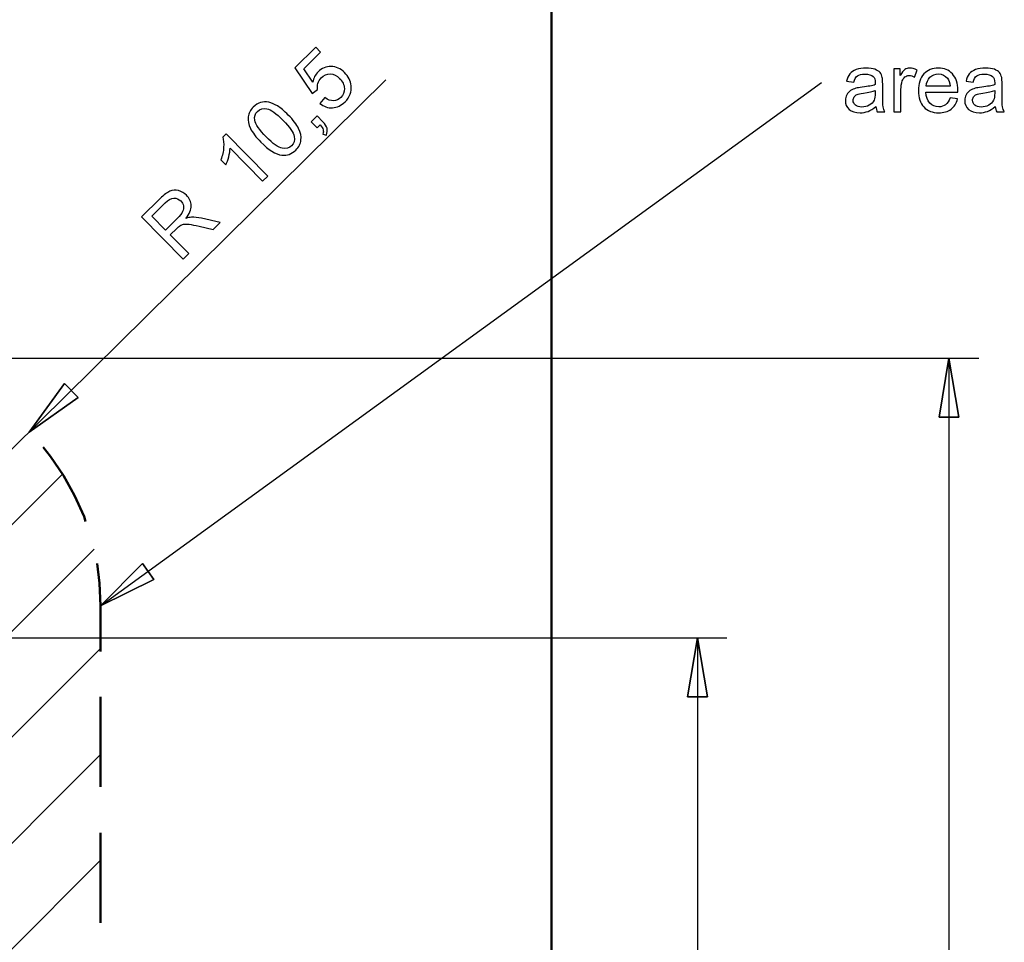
# Model space of a CAD drawing. Header units: centimetres. Extents: x -94 to 21, y -30 to 196.
# Tile 105 of 143: x -4.29 to -0.12, y 25.81 to 29.72. Entities that reach past the tile are written whole.
import ezdxf

# ---------------------------------------------------------------- set-up
doc = ezdxf.new("R2010")
doc.units = ezdxf.units.CM
doc.header["$MEASUREMENT"] = 0
doc.layers.add('Ebene 1', color=7, linetype='Continuous')

msp = doc.modelspace()

# ---------------------------------------------------------------- linework, layer by layer
at = {"layer": 'Ebene 1', "lineweight": 50}
msp.add_open_spline([(-2.03463, 19.70982), (-2.03463, 19.70982), (-2.03463, 30.16827), (-2.03463, 30.16827)], degree=3, dxfattribs=at)
at = {"layer": 'Ebene 1'}
for points, knots in [([(-3.01653, 29.36827), (-3.01653, 29.36827), (-2.9953, 29.39266), (-2.9953, 29.39266), (-2.98256, 29.38314), (-2.97033, 29.37864), (-2.95858, 29.37906), (-2.9469, 29.37951), (-2.93658, 29.38411), (-2.92773, 29.39284), (-2.91704, 29.40338), (-2.91203, 29.41619), (-2.91259, 29.43131), (-2.91322, 29.44643), (-2.92002, 29.46057), (-2.93297, 29.47371), (-2.94532, 29.48623), (-2.95849, 29.49268), (-2.97258, 29.49306), (-2.98666, 29.49345), (-2.99942, 29.488), (-3.01085, 29.47672), (-3.01796, 29.46971), (-3.02273, 29.46182), (-3.02519, 29.45299), (-3.0276, 29.44422), (-3.02787, 29.43567), (-3.02603, 29.42731), (-3.02603, 29.42731), (-3.04969, 29.40988), (-3.04969, 29.40988), (-3.04969, 29.40988), (-3.12302, 29.51869), (-3.12302, 29.51869), (-3.12302, 29.51869), (-3.03444, 29.60604), (-3.03444, 29.60604), (-3.03444, 29.60604), (-3.01377, 29.58508), (-3.01377, 29.58508), (-3.01377, 29.58508), (-3.08484, 29.51499), (-3.08484, 29.51499), (-3.08484, 29.51499), (-3.04684, 29.4574), (-3.04684, 29.4574), (-3.04357, 29.47547), (-3.03604, 29.49028), (-3.02431, 29.50185), (-3.00875, 29.51719), (-2.99028, 29.52474), (-2.96893, 29.52447), (-2.94757, 29.52419), (-2.92851, 29.5156), (-2.91178, 29.49864), (-2.89583, 29.48246), (-2.88674, 29.46385), (-2.88454, 29.44281), (-2.88171, 29.41706), (-2.89021, 29.39439), (-2.91, 29.37487), (-2.92623, 29.35888), (-2.94396, 29.35042), (-2.96322, 29.34939), (-2.98247, 29.34837), (-3.00023, 29.35465), (-3.01653, 29.36827)], [0, 0, 0, 0, 0.0454545, 0.0454545, 0.0454545, 0.0909091, 0.0909091, 0.0909091, 0.1363636, 0.1363636, 0.1363636, 0.1818182, 0.1818182, 0.1818182, 0.2272727, 0.2272727, 0.2272727, 0.2727273, 0.2727273, 0.2727273, 0.3181818, 0.3181818, 0.3181818, 0.3636364, 0.3636364, 0.3636364, 0.4090909, 0.4090909, 0.4090909, 0.4545455, 0.4545455, 0.4545455, 0.5, 0.5, 0.5, 0.5454545, 0.5454545, 0.5454545, 0.5909091, 0.5909091, 0.5909091, 0.6363636, 0.6363636, 0.6363636, 0.6818182, 0.6818182, 0.6818182, 0.7272727, 0.7272727, 0.7272727, 0.7727273, 0.7727273, 0.7727273, 0.8181818, 0.8181818, 0.8181818, 0.8636364, 0.8636364, 0.8636364, 0.9090909, 0.9090909, 0.9090909, 0.9545455, 0.9545455, 0.9545455, 1, 1, 1, 1]), ([(-3.26677, 29.20419), (-3.28756, 29.22528), (-3.30221, 29.24446), (-3.3106, 29.26162), (-3.31899, 29.27886), (-3.32234, 29.29516), (-3.32062, 29.31055), (-3.31895, 29.3259), (-3.31158, 29.33998), (-3.29861, 29.35277), (-3.28904, 29.36221), (-3.27875, 29.36858), (-3.26766, 29.37189), (-3.25661, 29.37516), (-3.24512, 29.37549), (-3.23329, 29.37281), (-3.2215, 29.37017), (-3.2091, 29.36491), (-3.19614, 29.3571), (-3.18315, 29.34932), (-3.16791, 29.33654), (-3.15049, 29.31886), (-3.12982, 29.29791), (-3.11525, 29.27881), (-3.10682, 29.26169), (-3.09835, 29.24453), (-3.09499, 29.22824), (-3.09667, 29.2128), (-3.0983, 29.19741), (-3.10567, 29.18325), (-3.11873, 29.17037), (-3.1359, 29.15343), (-3.15545, 29.14622), (-3.17737, 29.1488), (-3.20391, 29.15217), (-3.23367, 29.17064), (-3.26677, 29.20419)], [0, 0, 0, 0, 0.0833333, 0.0833333, 0.0833333, 0.1666667, 0.1666667, 0.1666667, 0.25, 0.25, 0.25, 0.3333333, 0.3333333, 0.3333333, 0.4166667, 0.4166667, 0.4166667, 0.5, 0.5, 0.5, 0.5833333, 0.5833333, 0.5833333, 0.6666667, 0.6666667, 0.6666667, 0.75, 0.75, 0.75, 0.8333333, 0.8333333, 0.8333333, 0.9166667, 0.9166667, 0.9166667, 1, 1, 1, 1]), ([(-3.24423, 29.22626), (-3.21523, 29.19686), (-3.19255, 29.18068), (-3.17618, 29.17779), (-3.15975, 29.17487), (-3.14651, 29.17842), (-3.13645, 29.18834), (-3.12638, 29.19827), (-3.1227, 29.2115), (-3.12539, 29.22796), (-3.12813, 29.24445), (-3.14395, 29.26732), (-3.17287, 29.29664), (-3.20186, 29.32604), (-3.22454, 29.34222), (-3.24092, 29.3451), (-3.25729, 29.34807), (-3.27061, 29.34444), (-3.28089, 29.33431), (-3.29095, 29.32439), (-3.2948, 29.31215), (-3.29242, 29.29767), (-3.28925, 29.27939), (-3.27314, 29.25558), (-3.24423, 29.22626)], [0, 0, 0, 0, 0.125, 0.125, 0.125, 0.25, 0.25, 0.25, 0.375, 0.375, 0.375, 0.5, 0.5, 0.5, 0.625, 0.625, 0.625, 0.75, 0.75, 0.75, 0.875, 0.875, 0.875, 1, 1, 1, 1]), ([(-3.02838, 29.26518), (-3.02838, 29.26518), (-3.05298, 29.29013), (-3.05298, 29.29013), (-3.05298, 29.29013), (-3.02803, 29.31474), (-3.02803, 29.31474), (-3.02803, 29.31474), (-3.00343, 29.28979), (-3.00343, 29.28979), (-2.99436, 29.2806), (-2.98864, 29.27156), (-2.98635, 29.26266), (-2.98402, 29.25381), (-2.98487, 29.24427), (-2.98895, 29.23418), (-2.98895, 29.23418), (-3.00428, 29.23775), (-3.00428, 29.23775), (-3.00164, 29.24439), (-3.00118, 29.25074), (-3.00288, 29.25678), (-3.00456, 29.26291), (-3.00889, 29.26979), (-3.01595, 29.27744), (-3.01595, 29.27744), (-3.02838, 29.26518), (-3.02838, 29.26518)], [0, 0, 0, 0, 0.1111111, 0.1111111, 0.1111111, 0.2222222, 0.2222222, 0.2222222, 0.3333333, 0.3333333, 0.3333333, 0.4444444, 0.4444444, 0.4444444, 0.5555556, 0.5555556, 0.5555556, 0.6666667, 0.6666667, 0.6666667, 0.7777778, 0.7777778, 0.7777778, 0.8888889, 0.8888889, 0.8888889, 1, 1, 1, 1]), ([(-3.2372, 29.05965), (-3.2372, 29.05965), (-3.25916, 29.03799), (-3.25916, 29.03799), (-3.25916, 29.03799), (-3.39704, 29.17781), (-3.39704, 29.17781), (-3.39731, 29.16753), (-3.3993, 29.15564), (-3.4029, 29.14216), (-3.40651, 29.12869), (-3.41051, 29.11727), (-3.41487, 29.10806), (-3.41487, 29.10806), (-3.43578, 29.12926), (-3.43578, 29.12926), (-3.42917, 29.1471), (-3.42534, 29.16467), (-3.42427, 29.18196), (-3.42316, 29.19922), (-3.42446, 29.2136), (-3.42826, 29.22512), (-3.42826, 29.22512), (-3.41412, 29.23906), (-3.41412, 29.23906), (-3.41412, 29.23906), (-3.2372, 29.05965), (-3.2372, 29.05965)], [0, 0, 0, 0, 0.1111111, 0.1111111, 0.1111111, 0.2222222, 0.2222222, 0.2222222, 0.3333333, 0.3333333, 0.3333333, 0.4444444, 0.4444444, 0.4444444, 0.5555556, 0.5555556, 0.5555556, 0.6666667, 0.6666667, 0.6666667, 0.7777778, 0.7777778, 0.7777778, 0.8888889, 0.8888889, 0.8888889, 1, 1, 1, 1]), ([(-3.59608, 28.70816), (-3.59608, 28.70816), (-3.77226, 28.88682), (-3.77226, 28.88682), (-3.77226, 28.88682), (-3.69307, 28.96491), (-3.69307, 28.96491), (-3.67714, 28.98062), (-3.66344, 28.99093), (-3.652, 28.99589), (-3.64057, 29.00084), (-3.62838, 29.00171), (-3.61543, 28.99848), (-3.60249, 28.99525), (-3.59117, 28.98869), (-3.58149, 28.97888), (-3.56899, 28.9662), (-3.56257, 28.95144), (-3.56219, 28.93467), (-3.56181, 28.9179), (-3.56903, 28.89994), (-3.58384, 28.88067), (-3.57461, 28.88387), (-3.56691, 28.88555), (-3.56079, 28.88584), (-3.54766, 28.88633), (-3.5333, 28.88483), (-3.51779, 28.88134), (-3.51779, 28.88134), (-3.43891, 28.86315), (-3.43891, 28.86315), (-3.43891, 28.86315), (-3.46844, 28.83403), (-3.46844, 28.83403), (-3.46844, 28.83403), (-3.52872, 28.84792), (-3.52872, 28.84792), (-3.54621, 28.85191), (-3.55998, 28.85449), (-3.57005, 28.8558), (-3.58016, 28.85706), (-3.58805, 28.85708), (-3.59384, 28.85588), (-3.59955, 28.85469), (-3.60473, 28.85269), (-3.60929, 28.85), (-3.61248, 28.84792), (-3.61714, 28.8439), (-3.62325, 28.83787), (-3.62325, 28.83787), (-3.65061, 28.81089), (-3.65061, 28.81089), (-3.65061, 28.81089), (-3.57237, 28.73154), (-3.57237, 28.73154), (-3.57237, 28.73154), (-3.59608, 28.70816), (-3.59608, 28.70816)], [0, 0, 0, 0, 0.0526316, 0.0526316, 0.0526316, 0.1052632, 0.1052632, 0.1052632, 0.1578947, 0.1578947, 0.1578947, 0.2105263, 0.2105263, 0.2105263, 0.2631579, 0.2631579, 0.2631579, 0.3157895, 0.3157895, 0.3157895, 0.3684211, 0.3684211, 0.3684211, 0.4210526, 0.4210526, 0.4210526, 0.4736842, 0.4736842, 0.4736842, 0.5263158, 0.5263158, 0.5263158, 0.5789474, 0.5789474, 0.5789474, 0.6315789, 0.6315789, 0.6315789, 0.6842105, 0.6842105, 0.6842105, 0.7368421, 0.7368421, 0.7368421, 0.7894737, 0.7894737, 0.7894737, 0.8421053, 0.8421053, 0.8421053, 0.8947368, 0.8947368, 0.8947368, 0.9473684, 0.9473684, 0.9473684, 1, 1, 1, 1]), ([(-3.67079, 28.83135), (-3.67079, 28.83135), (-3.62006, 28.88138), (-3.62006, 28.88138), (-3.60924, 28.89205), (-3.60194, 28.90145), (-3.59809, 28.90969), (-3.59419, 28.91788), (-3.59311, 28.92601), (-3.59487, 28.93403), (-3.59654, 28.94206), (-3.60021, 28.94893), (-3.60591, 28.95471), (-3.61424, 28.96316), (-3.62416, 28.96715), (-3.63565, 28.96657), (-3.64713, 28.96599), (-3.65945, 28.95918), (-3.67263, 28.94618), (-3.67263, 28.94618), (-3.72911, 28.89048), (-3.72911, 28.89048), (-3.72911, 28.89048), (-3.67079, 28.83135), (-3.67079, 28.83135)], [0, 0, 0, 0, 0.125, 0.125, 0.125, 0.25, 0.25, 0.25, 0.375, 0.375, 0.375, 0.5, 0.5, 0.5, 0.625, 0.625, 0.625, 0.75, 0.75, 0.75, 0.875, 0.875, 0.875, 1, 1, 1, 1]), ([(-0.30955, 28.0389), (-0.30955, 28.0389), (-0.35188, 28.28867), (-0.35188, 28.28867), (-0.35188, 28.28867), (-0.3921, 28.0389), (-0.3921, 28.0389), (-0.3921, 28.0389), (-0.30955, 28.0389), (-0.30955, 28.0389)], [0, 0, 0, 0, 0.3333333, 0.3333333, 0.3333333, 0.6666667, 0.6666667, 0.6666667, 1, 1, 1, 1]), ([(-4.04123, 28.12145), (-4.04123, 28.12145), (-4.24867, 27.9754), (-4.24867, 27.9754), (-4.24867, 27.9754), (-4.09838, 28.18072), (-4.09838, 28.18072), (-4.09838, 28.18072), (-4.04123, 28.12145), (-4.04123, 28.12145)], [0, 0, 0, 0, 0.3333333, 0.3333333, 0.3333333, 0.6666667, 0.6666667, 0.6666667, 1, 1, 1, 1])]:
    msp.add_open_spline(points, degree=3, knots=knots, dxfattribs=at)
at = {"layer": 'Ebene 1', "color": 1}
for points, knots in [([(-0.66078, 29.35497), (-0.67223, 29.34522), (-0.68327, 29.33838), (-0.69384, 29.33435), (-0.70441, 29.33032), (-0.71575, 29.32833), (-0.7279, 29.32833), (-0.74788, 29.32833), (-0.76325, 29.33318), (-0.774, 29.34294), (-0.78475, 29.35264), (-0.79012, 29.36508), (-0.79012, 29.38021), (-0.79012, 29.38909), (-0.78808, 29.39721), (-0.78405, 29.40457), (-0.77996, 29.41193), (-0.77464, 29.41777), (-0.7681, 29.42221), (-0.7615, 29.42665), (-0.75413, 29.43004), (-0.74589, 29.43232), (-0.73982, 29.43389), (-0.73064, 29.43541), (-0.71843, 29.43693), (-0.69355, 29.43985), (-0.67515, 29.44342), (-0.66341, 29.4475), (-0.66329, 29.45171), (-0.66323, 29.4544), (-0.66323, 29.45551), (-0.66323, 29.46801), (-0.66615, 29.47683), (-0.67199, 29.48197), (-0.67988, 29.48892), (-0.69162, 29.49237), (-0.70716, 29.49237), (-0.72171, 29.49237), (-0.73245, 29.4898), (-0.73935, 29.48472), (-0.7463, 29.47963), (-0.75138, 29.47064), (-0.75472, 29.45767), (-0.75472, 29.45767), (-0.78486, 29.46188), (-0.78486, 29.46188), (-0.78212, 29.47479), (-0.77762, 29.48524), (-0.77131, 29.49319), (-0.765, 29.50113), (-0.75589, 29.50721), (-0.74396, 29.51153), (-0.7321, 29.51579), (-0.71826, 29.51796), (-0.7026, 29.51796), (-0.68706, 29.51796), (-0.67439, 29.51614), (-0.66463, 29.51246), (-0.65494, 29.50878), (-0.64775, 29.50423), (-0.64319, 29.49868), (-0.63864, 29.49313), (-0.63542, 29.48612), (-0.63356, 29.47765), (-0.63256, 29.47239), (-0.63204, 29.46293), (-0.63204, 29.44932), (-0.63204, 29.44932), (-0.63204, 29.40842), (-0.63204, 29.40842), (-0.63204, 29.37986), (-0.63139, 29.36181), (-0.63011, 29.35415), (-0.62888, 29.3465), (-0.62631, 29.3392), (-0.62257, 29.33219), (-0.62257, 29.33219), (-0.65482, 29.33219), (-0.65482, 29.33219), (-0.65792, 29.33867), (-0.6599, 29.34627), (-0.66078, 29.35497)], [0, 0, 0, 0, 0.037037, 0.037037, 0.037037, 0.0740741, 0.0740741, 0.0740741, 0.1111111, 0.1111111, 0.1111111, 0.1481481, 0.1481481, 0.1481481, 0.1851852, 0.1851852, 0.1851852, 0.2222222, 0.2222222, 0.2222222, 0.2592593, 0.2592593, 0.2592593, 0.2962963, 0.2962963, 0.2962963, 0.3333333, 0.3333333, 0.3333333, 0.3703704, 0.3703704, 0.3703704, 0.4074074, 0.4074074, 0.4074074, 0.4444444, 0.4444444, 0.4444444, 0.4814815, 0.4814815, 0.4814815, 0.5185185, 0.5185185, 0.5185185, 0.5555556, 0.5555556, 0.5555556, 0.5925926, 0.5925926, 0.5925926, 0.6296296, 0.6296296, 0.6296296, 0.6666667, 0.6666667, 0.6666667, 0.7037037, 0.7037037, 0.7037037, 0.7407407, 0.7407407, 0.7407407, 0.7777778, 0.7777778, 0.7777778, 0.8148148, 0.8148148, 0.8148148, 0.8518519, 0.8518519, 0.8518519, 0.8888889, 0.8888889, 0.8888889, 0.9259259, 0.9259259, 0.9259259, 0.962963, 0.962963, 0.962963, 1, 1, 1, 1]), ([(-0.58536, 29.33219), (-0.58536, 29.33219), (-0.58536, 29.5141), (-0.58536, 29.5141), (-0.58536, 29.5141), (-0.55767, 29.5141), (-0.55767, 29.5141), (-0.55767, 29.5141), (-0.55767, 29.48623), (-0.55767, 29.48623), (-0.55059, 29.49914), (-0.54405, 29.50767), (-0.53803, 29.51176), (-0.53201, 29.51591), (-0.52541, 29.51796), (-0.51823, 29.51796), (-0.50783, 29.51796), (-0.49726, 29.51468), (-0.48651, 29.5082), (-0.48651, 29.5082), (-0.49749, 29.47975), (-0.49749, 29.47975), (-0.50497, 29.48396), (-0.51244, 29.48606), (-0.51992, 29.48606), (-0.52664, 29.48606), (-0.53266, 29.48401), (-0.53797, 29.47998), (-0.54329, 29.47595), (-0.54708, 29.47035), (-0.54936, 29.46316), (-0.55281, 29.45224), (-0.5545, 29.44026), (-0.5545, 29.42723), (-0.5545, 29.42723), (-0.5545, 29.33219), (-0.5545, 29.33219), (-0.5545, 29.33219), (-0.58536, 29.33219), (-0.58536, 29.33219)], [0, 0, 0, 0, 0.0769231, 0.0769231, 0.0769231, 0.1538462, 0.1538462, 0.1538462, 0.2307692, 0.2307692, 0.2307692, 0.3076923, 0.3076923, 0.3076923, 0.3846154, 0.3846154, 0.3846154, 0.4615385, 0.4615385, 0.4615385, 0.5384615, 0.5384615, 0.5384615, 0.6153846, 0.6153846, 0.6153846, 0.6923077, 0.6923077, 0.6923077, 0.7692308, 0.7692308, 0.7692308, 0.8461538, 0.8461538, 0.8461538, 0.9230769, 0.9230769, 0.9230769, 1, 1, 1, 1]), ([(-0.34661, 29.39107), (-0.34661, 29.39107), (-0.31471, 29.38687), (-0.31471, 29.38687), (-0.31968, 29.36835), (-0.32897, 29.35392), (-0.34252, 29.3437), (-0.35607, 29.33348), (-0.37337, 29.32833), (-0.39446, 29.32833), (-0.42098, 29.32833), (-0.44201, 29.33651), (-0.45755, 29.35287), (-0.47309, 29.36917), (-0.48086, 29.39213), (-0.48086, 29.42163), (-0.48086, 29.45212), (-0.47303, 29.47584), (-0.45732, 29.49266), (-0.44161, 29.50954), (-0.42122, 29.51796), (-0.39616, 29.51796), (-0.37191, 29.51796), (-0.3521, 29.50972), (-0.33674, 29.49319), (-0.32137, 29.47665), (-0.31366, 29.4534), (-0.31366, 29.42344), (-0.31366, 29.42163), (-0.31372, 29.41888), (-0.31384, 29.41526), (-0.31384, 29.41526), (-0.44932, 29.41526), (-0.44932, 29.41526), (-0.44815, 29.39534), (-0.44254, 29.38003), (-0.43238, 29.36946), (-0.42227, 29.35889), (-0.40959, 29.35357), (-0.39446, 29.35357), (-0.38319, 29.35357), (-0.37355, 29.35655), (-0.36561, 29.36251), (-0.3576, 29.36847), (-0.35128, 29.37799), (-0.34661, 29.39107)], [0, 0, 0, 0, 0.0666667, 0.0666667, 0.0666667, 0.1333333, 0.1333333, 0.1333333, 0.2, 0.2, 0.2, 0.2666667, 0.2666667, 0.2666667, 0.3333333, 0.3333333, 0.3333333, 0.4, 0.4, 0.4, 0.4666667, 0.4666667, 0.4666667, 0.5333333, 0.5333333, 0.5333333, 0.6, 0.6, 0.6, 0.6666667, 0.6666667, 0.6666667, 0.7333333, 0.7333333, 0.7333333, 0.8, 0.8, 0.8, 0.8666667, 0.8666667, 0.8666667, 0.9333333, 0.9333333, 0.9333333, 1, 1, 1, 1]), ([(-0.15496, 29.35497), (-0.16642, 29.34522), (-0.17746, 29.33838), (-0.18803, 29.33435), (-0.1986, 29.33032), (-0.20994, 29.32833), (-0.22209, 29.32833), (-0.24207, 29.32833), (-0.25743, 29.33318), (-0.26818, 29.34294), (-0.27893, 29.35264), (-0.2843, 29.36508), (-0.2843, 29.38021), (-0.2843, 29.38909), (-0.28226, 29.39721), (-0.27823, 29.40457), (-0.27414, 29.41193), (-0.26882, 29.41777), (-0.26228, 29.42221), (-0.25568, 29.42665), (-0.24832, 29.43004), (-0.24008, 29.43232), (-0.23401, 29.43389), (-0.22483, 29.43541), (-0.21262, 29.43693), (-0.18774, 29.43985), (-0.16934, 29.44342), (-0.15759, 29.4475), (-0.15747, 29.45171), (-0.15741, 29.4544), (-0.15741, 29.45551), (-0.15741, 29.46801), (-0.16034, 29.47683), (-0.16618, 29.48197), (-0.17407, 29.48892), (-0.18581, 29.49237), (-0.20135, 29.49237), (-0.2159, 29.49237), (-0.22664, 29.4898), (-0.23354, 29.48472), (-0.24049, 29.47963), (-0.24557, 29.47064), (-0.2489, 29.45767), (-0.2489, 29.45767), (-0.27904, 29.46188), (-0.27904, 29.46188), (-0.2763, 29.47479), (-0.2718, 29.48524), (-0.26549, 29.49319), (-0.25918, 29.50113), (-0.25007, 29.50721), (-0.23815, 29.51153), (-0.22629, 29.51579), (-0.21245, 29.51796), (-0.19679, 29.51796), (-0.18125, 29.51796), (-0.16858, 29.51614), (-0.15882, 29.51246), (-0.14912, 29.50878), (-0.14193, 29.50423), (-0.13737, 29.49868), (-0.13282, 29.49313), (-0.1296, 29.48612), (-0.12774, 29.47765), (-0.12674, 29.47239), (-0.12622, 29.46293), (-0.12622, 29.44932), (-0.12622, 29.44932), (-0.12622, 29.40842), (-0.12622, 29.40842), (-0.12622, 29.37986), (-0.12557, 29.36181), (-0.12429, 29.35415), (-0.12306, 29.3465), (-0.12049, 29.3392), (-0.11675, 29.33219), (-0.11675, 29.33219), (-0.149, 29.33219), (-0.149, 29.33219), (-0.1521, 29.33867), (-0.15408, 29.34627), (-0.15496, 29.35497)], [0, 0, 0, 0, 0.037037, 0.037037, 0.037037, 0.0740741, 0.0740741, 0.0740741, 0.1111111, 0.1111111, 0.1111111, 0.1481481, 0.1481481, 0.1481481, 0.1851852, 0.1851852, 0.1851852, 0.2222222, 0.2222222, 0.2222222, 0.2592593, 0.2592593, 0.2592593, 0.2962963, 0.2962963, 0.2962963, 0.3333333, 0.3333333, 0.3333333, 0.3703704, 0.3703704, 0.3703704, 0.4074074, 0.4074074, 0.4074074, 0.4444444, 0.4444444, 0.4444444, 0.4814815, 0.4814815, 0.4814815, 0.5185185, 0.5185185, 0.5185185, 0.5555556, 0.5555556, 0.5555556, 0.5925926, 0.5925926, 0.5925926, 0.6296296, 0.6296296, 0.6296296, 0.6666667, 0.6666667, 0.6666667, 0.7037037, 0.7037037, 0.7037037, 0.7407407, 0.7407407, 0.7407407, 0.7777778, 0.7777778, 0.7777778, 0.8148148, 0.8148148, 0.8148148, 0.8518519, 0.8518519, 0.8518519, 0.8888889, 0.8888889, 0.8888889, 0.9259259, 0.9259259, 0.9259259, 0.962963, 0.962963, 0.962963, 1, 1, 1, 1]), ([(-0.44756, 29.44049), (-0.44756, 29.44049), (-0.34626, 29.44049), (-0.34626, 29.44049), (-0.3476, 29.4558), (-0.35152, 29.46725), (-0.35789, 29.4749), (-0.36765, 29.48676), (-0.38038, 29.49272), (-0.39598, 29.49272), (-0.41012, 29.49272), (-0.42198, 29.48799), (-0.43162, 29.47852), (-0.4412, 29.46906), (-0.44651, 29.45638), (-0.44756, 29.44049)], [0, 0, 0, 0, 0.2, 0.2, 0.2, 0.4, 0.4, 0.4, 0.6, 0.6, 0.6, 0.8, 0.8, 0.8, 1, 1, 1, 1]), ([(-0.66323, 29.42332), (-0.67445, 29.41876), (-0.69127, 29.41491), (-0.7137, 29.41175), (-0.72644, 29.40994), (-0.73543, 29.4079), (-0.74069, 29.40562), (-0.74595, 29.40334), (-0.74998, 29.40001), (-0.75284, 29.39569), (-0.75571, 29.39131), (-0.75717, 29.38646), (-0.75717, 29.38108), (-0.75717, 29.37296), (-0.75407, 29.36613), (-0.74782, 29.3607), (-0.74157, 29.35526), (-0.73245, 29.35252), (-0.72048, 29.35252), (-0.70862, 29.35252), (-0.69805, 29.35509), (-0.68876, 29.36029), (-0.67953, 29.36543), (-0.67269, 29.3725), (-0.66837, 29.38144), (-0.66504, 29.38839), (-0.66341, 29.39861), (-0.66341, 29.4121), (-0.66341, 29.4121), (-0.66323, 29.42332), (-0.66323, 29.42332)], [0, 0, 0, 0, 0.1, 0.1, 0.1, 0.2, 0.2, 0.2, 0.3, 0.3, 0.3, 0.4, 0.4, 0.4, 0.5, 0.5, 0.5, 0.6, 0.6, 0.6, 0.7, 0.7, 0.7, 0.8, 0.8, 0.8, 0.9, 0.9, 0.9, 1, 1, 1, 1]), ([(-0.15741, 29.42332), (-0.16864, 29.41876), (-0.18546, 29.41491), (-0.20789, 29.41175), (-0.22063, 29.40994), (-0.22962, 29.4079), (-0.23488, 29.40562), (-0.24014, 29.40334), (-0.24417, 29.40001), (-0.24703, 29.39569), (-0.24989, 29.39131), (-0.25135, 29.38646), (-0.25135, 29.38108), (-0.25135, 29.37296), (-0.24826, 29.36613), (-0.24201, 29.3607), (-0.23576, 29.35526), (-0.22664, 29.35252), (-0.21467, 29.35252), (-0.20281, 29.35252), (-0.19224, 29.35509), (-0.18295, 29.36029), (-0.17372, 29.36543), (-0.16688, 29.3725), (-0.16256, 29.38144), (-0.15923, 29.38839), (-0.15759, 29.39861), (-0.15759, 29.4121), (-0.15759, 29.4121), (-0.15741, 29.42332), (-0.15741, 29.42332)], [0, 0, 0, 0, 0.1, 0.1, 0.1, 0.2, 0.2, 0.2, 0.3, 0.3, 0.3, 0.4, 0.4, 0.4, 0.5, 0.5, 0.5, 0.6, 0.6, 0.6, 0.7, 0.7, 0.7, 0.8, 0.8, 0.8, 0.9, 0.9, 0.9, 1, 1, 1, 1]), ([(-3.76818, 27.41872), (-3.76818, 27.41872), (-3.94598, 27.2388), (-3.94598, 27.2388), (-3.94598, 27.2388), (-3.7195, 27.35099), (-3.7195, 27.35099), (-3.7195, 27.35099), (-3.76818, 27.41872), (-3.76818, 27.41872)], [0, 0, 0, 0, 0.3333333, 0.3333333, 0.3333333, 0.6666667, 0.6666667, 0.6666667, 1, 1, 1, 1])]:
    msp.add_open_spline(points, degree=3, knots=knots, dxfattribs=at)
at = {"layer": 'Ebene 1', "lineweight": 25}
for points in [[(-4.99585, 27.2388), (-4.99585, 27.2388), (-2.73737, 29.46765), (-2.73737, 29.46765)], [(-4.99585, 28.28867), (-4.99585, 28.28867), (-0.22488, 28.28867), (-0.22488, 28.28867)], [(-0.35188, 28.28867), (-0.35188, 28.28867), (-0.3921, 28.0389), (-0.3921, 28.0389)], [(-0.30955, 28.0389), (-0.30955, 28.0389), (-0.35188, 28.28867), (-0.35188, 28.28867)], [(-0.35188, 28.28867), (-0.35188, 28.28867), (-0.35188, 21.58942), (-0.35188, 21.58942)], [(-4.24867, 27.9754), (-4.24867, 27.9754), (-4.09838, 28.18072), (-4.09838, 28.18072)], [(-4.09838, 28.18072), (-4.09838, 28.18072), (-4.04123, 28.12145), (-4.04123, 28.12145)], [(-4.04123, 28.12145), (-4.04123, 28.12145), (-4.24867, 27.9754), (-4.24867, 27.9754)], [(-0.3921, 28.0389), (-0.3921, 28.0389), (-0.30955, 28.0389), (-0.30955, 28.0389)]]:
    msp.add_open_spline(points, degree=3, dxfattribs=at)
at = {"layer": 'Ebene 1', "color": 1, "lineweight": 25}
for points in [[(-3.94598, 27.2388), (-3.94598, 27.2388), (-0.89163, 29.45707), (-0.89163, 29.45707)], [(-3.76818, 27.41872), (-3.76818, 27.41872), (-3.94598, 27.2388), (-3.94598, 27.2388)], [(-3.7195, 27.35099), (-3.7195, 27.35099), (-3.76818, 27.41872), (-3.76818, 27.41872)], [(-3.94598, 27.2388), (-3.94598, 27.2388), (-3.7195, 27.35099), (-3.7195, 27.35099)]]:
    msp.add_open_spline(points, degree=3, dxfattribs=at)
at = {"layer": 'Ebene 1', "color": 1, "lineweight": 50}
for points in [[(-4.15765, 27.87169), (-4.15765, 27.87169), (-4.1894, 27.9119), (-4.1894, 27.9119)], [(-4.10262, 27.79125), (-4.10262, 27.79125), (-4.15765, 27.87169), (-4.15765, 27.87169)], [(-4.05605, 27.70659), (-4.05605, 27.70659), (-4.10262, 27.79125), (-4.10262, 27.79125)], [(-4.01583, 27.61769), (-4.01583, 27.61769), (-4.05605, 27.70659), (-4.05605, 27.70659)], [(-4.00948, 27.59652), (-4.00948, 27.59652), (-4.01583, 27.61769), (-4.01583, 27.61769)], [(-3.95022, 27.33617), (-3.95022, 27.33617), (-3.9608, 27.41872), (-3.9608, 27.41872)], [(-3.94598, 27.2388), (-3.94598, 27.2388), (-3.95022, 27.33617), (-3.95022, 27.33617)], [(-3.94598, 27.04619), (-3.94598, 27.04619), (-3.94598, 27.2388), (-3.94598, 27.2388)], [(-3.94598, 26.47257), (-3.94598, 26.47257), (-3.94598, 26.85357), (-3.94598, 26.85357)], [(-3.94598, 25.89684), (-3.94598, 25.89684), (-3.94598, 26.27784), (-3.94598, 26.27784)]]:
    msp.add_open_spline(points, degree=3, dxfattribs=at)
at = {"layer": 'Ebene 1', "color": 1, "lineweight": 35}
for points in [[(-5.28372, 26.62074), (-5.28372, 26.62074), (-4.10685, 27.7976), (-4.10685, 27.7976)], [(-5.1546, 26.299), (-5.1546, 26.299), (-3.9735, 27.4801), (-3.9735, 27.4801)], [(-5.1292, 25.87567), (-5.1292, 25.87567), (-3.94598, 27.05889), (-3.94598, 27.05889)], [(-5.1292, 25.42482), (-5.1292, 25.42482), (-3.94598, 26.61015), (-3.94598, 26.61015)], [(-5.1292, 24.97609), (-5.1292, 24.97609), (-3.94598, 26.16142), (-3.94598, 26.16142)]]:
    msp.add_open_spline(points, degree=3, dxfattribs=at)
at = {"layer": 'Ebene 1', "color": 252, "lineweight": 25}
for points in [[(-6.14943, 27.10334), (-6.14943, 27.10334), (-1.29168, 27.10334), (-1.29168, 27.10334)], [(-1.41657, 27.10334), (-1.41657, 27.10334), (-1.4589, 26.85357), (-1.4589, 26.85357)], [(-1.37423, 26.85357), (-1.37423, 26.85357), (-1.41657, 27.10334), (-1.41657, 27.10334)], [(-1.41657, 27.10334), (-1.41657, 27.10334), (-1.41657, 22.77475), (-1.41657, 22.77475)], [(-1.4589, 26.85357), (-1.4589, 26.85357), (-1.37423, 26.85357), (-1.37423, 26.85357)]]:
    msp.add_open_spline(points, degree=3, dxfattribs=at)
at = {"layer": 'Ebene 1', "color": 252}
msp.add_open_spline([(-1.37423, 26.85357), (-1.37423, 26.85357), (-1.41657, 27.10334), (-1.41657, 27.10334), (-1.41657, 27.10334), (-1.4589, 26.85357), (-1.4589, 26.85357), (-1.4589, 26.85357), (-1.37423, 26.85357), (-1.37423, 26.85357)], degree=3, knots=[0, 0, 0, 0, 0.3333333, 0.3333333, 0.3333333, 0.6666667, 0.6666667, 0.6666667, 1, 1, 1, 1], dxfattribs=at)

doc.saveas('drawing.dxf')
